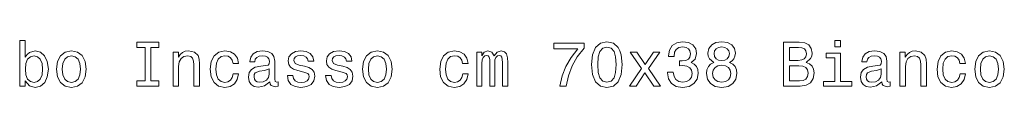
# Model space of a CAD drawing. Extents: x 242 to 1927, y 99 to 1406.
# Tile 8 of 11: x 1090 to 1402, y 1391 to 1406. Entities that reach past the tile are written whole.
import ezdxf

# ---------------------------------------------------------------- set-up
doc = ezdxf.new("R2010")
doc.units = 0

msp = doc.modelspace()

# ---------------------------------------------------------------- linework, layer by layer
at = {"color": 7, "lineweight": 13}
for points in [[(1091.67, 1392.97), (1092.98, 1391.42), (1094.78, 1390.91), (1096.47, 1391.29), (1097.83, 1392.44), (1098.67, 1394.28), (1099, 1396.72), (1098.67, 1399.16), (1097.81, 1400.98), (1096.47, 1402.11), (1094.78, 1402.51), (1093, 1401.99), (1092.28, 1401.34), (1091.67, 1400.47), (1091.67, 1405.78), (1089.9, 1405.78), (1089.9, 1391.29), (1091.67, 1391.29)], [(1129.68, 1392.99), (1127.1, 1392.99), (1127.1, 1391.29), (1134.12, 1391.29), (1134.12, 1392.99), (1131.53, 1392.99), (1131.53, 1403.6), (1134.12, 1403.6), (1134.12, 1405.29), (1127.1, 1405.29), (1127.1, 1403.6), (1129.68, 1403.6)], [(1261.39, 1391.29), (1263.43, 1391.29), (1264.09, 1394.62), (1265.26, 1397.73), (1266.92, 1400.61), (1269.07, 1403.32), (1269.07, 1404.99), (1259.47, 1404.99), (1259.47, 1403.16), (1267.14, 1403.16), (1264.92, 1400.43), (1263.24, 1397.59), (1262.07, 1394.56)], [(1271.47, 1398.13), (1271.78, 1394.97), (1272.72, 1392.71), (1274.24, 1391.34), (1276.34, 1390.89), (1278.41, 1391.34), (1279.93, 1392.71), (1280.85, 1394.97), (1281.18, 1398.13), (1280.85, 1401.28), (1280.47, 1402.53), (1279.93, 1403.56), (1278.41, 1404.93), (1276.34, 1405.4), (1274.24, 1404.93), (1272.72, 1403.54), (1271.78, 1401.28)], [(1273.41, 1398.13), (1273.57, 1400.57), (1274.08, 1402.33), (1274.98, 1403.36), (1276.34, 1403.72), (1277.67, 1403.36), (1278.58, 1402.33), (1279.08, 1400.57), (1279.24, 1398.13), (1279.08, 1395.67), (1278.58, 1393.92), (1277.67, 1392.89), (1276.34, 1392.55), (1274.98, 1392.89), (1274.08, 1393.92), (1273.57, 1395.67)], [(1295.54, 1395.69), (1295.54, 1395.55), (1295.86, 1393.61), (1296.81, 1392.16), (1298.3, 1391.23), (1300.28, 1390.89), (1302.38, 1391.23), (1303.95, 1392.12), (1304.96, 1393.53), (1305.32, 1395.35), (1305.16, 1396.54), (1304.72, 1397.51), (1303.99, 1398.25), (1303.02, 1398.8), (1304.34, 1399.89), (1304.8, 1401.62), (1304.5, 1403.2), (1303.63, 1404.39), (1302.22, 1405.13), (1300.28, 1405.4), (1298.47, 1405.07), (1297.07, 1404.19), (1296.17, 1402.77), (1295.86, 1400.9), (1295.86, 1400.76), (1297.66, 1400.76), (1297.82, 1402.05), (1298.34, 1402.97), (1299.19, 1403.54), (1300.38, 1403.74), (1301.43, 1403.58), (1302.2, 1403.16), (1302.66, 1402.47), (1302.84, 1401.54), (1302.66, 1400.55), (1302.18, 1399.89), (1301.33, 1399.48), (1300.18, 1399.36), (1299.39, 1399.38), (1299.39, 1397.79), (1300.38, 1397.83), (1301.65, 1397.65), (1302.6, 1397.17), (1303.17, 1396.38), (1303.37, 1395.35), (1303.15, 1394.18), (1302.56, 1393.31), (1301.63, 1392.77), (1300.4, 1392.59), (1299.13, 1392.79), (1298.2, 1393.39), (1297.62, 1394.36), (1297.4, 1395.69)], [(1310.27, 1398.84), (1309.24, 1398.27), (1308.53, 1397.49), (1308.09, 1396.5), (1307.95, 1395.31), (1308.27, 1393.51), (1309.2, 1392.12), (1310.71, 1391.23), (1312.77, 1390.89), (1314.81, 1391.23), (1316.32, 1392.12), (1317.25, 1393.51), (1317.59, 1395.31), (1317.43, 1396.5), (1317, 1397.49), (1316.28, 1398.27), (1315.27, 1398.84), (1316.08, 1399.32), (1316.64, 1399.99), (1316.98, 1400.8), (1317.11, 1401.78), (1316.78, 1403.22), (1315.94, 1404.37), (1314.56, 1405.11), (1312.77, 1405.4), (1310.95, 1405.11), (1309.58, 1404.37), (1308.71, 1403.22), (1308.41, 1401.78), (1308.51, 1400.8), (1308.85, 1399.99)], [(1310.33, 1401.62), (1310.49, 1402.51), (1310.97, 1403.2), (1311.74, 1403.62), (1312.77, 1403.78), (1313.78, 1403.62), (1314.54, 1403.2), (1315.03, 1402.51), (1315.21, 1401.62), (1315.03, 1400.72), (1314.54, 1400.01), (1313.78, 1399.55), (1312.77, 1399.4), (1311.74, 1399.57), (1310.97, 1400.01), (1310.49, 1400.72)], [(1339.58, 1398.86), (1340.99, 1400.03), (1341.35, 1400.82), (1341.47, 1401.78), (1341.21, 1403.3), (1340.43, 1404.39), (1339.15, 1405.05), (1337.38, 1405.29), (1332.4, 1405.29), (1332.4, 1391.29), (1337.66, 1391.29), (1339.54, 1391.58), (1340.93, 1392.4), (1341.8, 1393.72), (1342.1, 1395.49), (1341.92, 1396.68), (1341.43, 1397.67), (1340.65, 1398.4)], [(1337, 1399.48), (1334.25, 1399.48), (1334.25, 1403.62), (1337.16, 1403.62), (1338.25, 1403.5), (1339.01, 1403.14), (1339.48, 1402.51), (1339.64, 1401.58), (1339.46, 1400.66), (1338.97, 1400.01), (1338.15, 1399.61)], [(1350.51, 1405.78), (1348.64, 1405.78), (1348.64, 1403.76), (1350.51, 1403.76)], [(1097.18, 1396.72), (1096.98, 1394.91), (1096.43, 1393.57), (1095.57, 1392.77), (1094.48, 1392.51), (1093.29, 1392.77), (1092.42, 1393.57), (1091.87, 1394.89), (1091.69, 1396.72), (1091.87, 1398.54), (1092.42, 1399.85), (1093.29, 1400.63), (1094.48, 1400.92), (1095.57, 1400.63), (1096.43, 1399.83), (1096.98, 1398.52)], [(1101.62, 1396.7), (1101.94, 1394.24), (1102.87, 1392.42), (1104.34, 1391.29), (1106.32, 1390.91), (1108.28, 1391.29), (1109.75, 1392.4), (1110.68, 1394.22), (1111.02, 1396.7), (1110.68, 1399.16), (1109.75, 1401), (1108.28, 1402.11), (1106.32, 1402.51), (1104.34, 1402.11), (1102.87, 1400.98), (1101.94, 1399.16)], [(1103.43, 1396.72), (1103.62, 1398.54), (1104.18, 1399.85), (1105.09, 1400.66), (1106.32, 1400.94), (1107.53, 1400.66), (1108.44, 1399.87), (1109, 1398.54), (1109.2, 1396.72), (1109, 1394.89), (1108.44, 1393.55), (1107.53, 1392.75), (1106.32, 1392.48), (1105.09, 1392.75), (1104.18, 1393.55), (1103.62, 1394.89)], [(1138.57, 1391.29), (1140.35, 1391.29), (1140.35, 1397.55), (1140.53, 1398.98), (1141.12, 1400.03), (1142.02, 1400.68), (1143.23, 1400.92), (1144.2, 1400.72), (1144.81, 1400.17), (1145.11, 1399.26), (1145.21, 1398.05), (1145.21, 1391.29), (1146.99, 1391.29), (1146.99, 1398.42), (1146.91, 1399.85), (1146.54, 1401.04), (1145.35, 1402.13), (1143.5, 1402.51), (1142.47, 1402.37), (1141.6, 1401.99), (1140.85, 1401.34), (1140.27, 1400.47), (1140.27, 1402.13), (1138.57, 1402.13)], [(1157.62, 1398.54), (1159.37, 1398.54), (1159.01, 1400.15), (1158.14, 1401.42), (1156.79, 1402.21), (1155.04, 1402.51), (1153.1, 1402.11), (1151.63, 1400.98), (1150.7, 1399.14), (1150.38, 1396.68), (1150.68, 1394.24), (1151.59, 1392.42), (1153.02, 1391.29), (1154.98, 1390.91), (1156.71, 1391.21), (1158.06, 1392.06), (1158.99, 1393.39), (1159.39, 1395.17), (1157.7, 1395.17), (1157.4, 1394.04), (1156.83, 1393.19), (1156.02, 1392.67), (1155.04, 1392.51), (1153.81, 1392.77), (1152.92, 1393.57), (1152.37, 1394.89), (1152.19, 1396.74), (1152.37, 1398.56), (1152.94, 1399.87), (1153.85, 1400.68), (1155.04, 1400.96), (1156.09, 1400.78), (1156.87, 1400.31), (1157.4, 1399.55)], [(1169.3, 1392.71), (1169.3, 1392.65), (1169.4, 1391.96), (1169.7, 1391.48), (1170.97, 1391.09), (1171.96, 1391.25), (1171.96, 1392.63), (1171.54, 1392.57), (1170.97, 1392.83), (1170.87, 1393.63), (1170.87, 1399.24), (1170.63, 1400.68), (1169.92, 1401.68), (1168.69, 1402.29), (1166.96, 1402.51), (1165.26, 1402.27), (1164.01, 1401.58), (1163.23, 1400.51), (1162.96, 1399.1), (1162.96, 1398.98), (1164.56, 1398.98), (1164.7, 1399.83), (1165.14, 1400.43), (1165.87, 1400.8), (1166.9, 1400.94), (1167.89, 1400.84), (1168.59, 1400.53), (1169.02, 1400.01), (1169.16, 1399.28), (1169.08, 1398.44), (1168.75, 1398.01), (1167.95, 1397.81), (1166.43, 1397.65), (1164.7, 1397.29), (1163.47, 1396.64), (1162.74, 1395.63), (1162.52, 1394.14), (1162.72, 1392.81), (1163.35, 1391.82), (1164.36, 1391.19), (1165.75, 1390.97), (1167.62, 1391.4)], [(1180.31, 1397.61), (1178.6, 1398.01), (1177.33, 1398.48), (1176.9, 1399.42), (1177.02, 1400.09), (1177.45, 1400.57), (1178.13, 1400.88), (1179.12, 1401), (1180.07, 1400.88), (1180.82, 1400.51), (1181.3, 1399.97), (1181.5, 1399.24), (1183.24, 1399.24), (1183.24, 1399.28), (1182.94, 1400.59), (1182.11, 1401.62), (1180.82, 1402.27), (1179.12, 1402.51), (1177.41, 1402.27), (1176.16, 1401.6), (1175.37, 1400.61), (1175.13, 1399.36), (1175.31, 1398.15), (1175.87, 1397.31), (1176.8, 1396.7), (1178.15, 1396.28), (1180.13, 1395.79), (1181.34, 1395.29), (1181.66, 1394.89), (1181.79, 1394.28), (1181.6, 1393.53), (1181.12, 1392.97), (1180.33, 1392.61), (1179.28, 1392.48), (1178.17, 1392.61), (1177.37, 1393.03), (1176.82, 1393.72), (1176.6, 1394.66), (1174.89, 1394.66), (1175.17, 1393.05), (1176, 1391.88), (1177.31, 1391.17), (1179.12, 1390.91), (1181.02, 1391.17), (1182.41, 1391.88), (1183.26, 1393.01), (1183.56, 1394.48), (1183.34, 1395.75), (1182.71, 1396.62), (1181.68, 1397.19)], [(1192.46, 1397.61), (1190.74, 1398.01), (1189.47, 1398.48), (1189.05, 1399.42), (1189.17, 1400.09), (1189.59, 1400.57), (1190.28, 1400.88), (1191.27, 1401), (1192.21, 1400.88), (1192.96, 1400.51), (1193.45, 1399.97), (1193.65, 1399.24), (1195.38, 1399.24), (1195.38, 1399.28), (1195.08, 1400.59), (1194.25, 1401.62), (1192.96, 1402.27), (1191.27, 1402.51), (1189.55, 1402.27), (1188.3, 1401.6), (1187.51, 1400.61), (1187.27, 1399.36), (1187.45, 1398.15), (1188.02, 1397.31), (1188.95, 1396.7), (1190.3, 1396.28), (1192.28, 1395.79), (1193.49, 1395.29), (1193.81, 1394.89), (1193.93, 1394.28), (1193.75, 1393.53), (1193.26, 1392.97), (1192.48, 1392.61), (1191.43, 1392.48), (1190.32, 1392.61), (1189.51, 1393.03), (1188.97, 1393.72), (1188.74, 1394.66), (1187.03, 1394.66), (1187.31, 1393.05), (1188.14, 1391.88), (1189.45, 1391.17), (1191.27, 1390.91), (1193.16, 1391.17), (1194.55, 1391.88), (1195.4, 1393.01), (1195.7, 1394.48), (1195.48, 1395.75), (1194.86, 1396.62), (1193.83, 1397.19)], [(1198.77, 1396.7), (1199.09, 1394.24), (1200.02, 1392.42), (1201.49, 1391.29), (1203.47, 1390.91), (1205.43, 1391.29), (1206.9, 1392.4), (1207.83, 1394.22), (1208.17, 1396.7), (1207.83, 1399.16), (1206.9, 1401), (1205.43, 1402.11), (1203.47, 1402.51), (1201.49, 1402.11), (1200.02, 1400.98), (1199.09, 1399.16)], [(1200.59, 1396.72), (1200.77, 1398.54), (1201.33, 1399.85), (1202.24, 1400.66), (1203.47, 1400.94), (1204.68, 1400.66), (1205.59, 1399.87), (1206.15, 1398.54), (1206.36, 1396.72), (1206.15, 1394.89), (1205.59, 1393.55), (1204.68, 1392.75), (1203.47, 1392.48), (1202.24, 1392.75), (1201.33, 1393.55), (1200.77, 1394.89)], [(1230.48, 1398.54), (1232.24, 1398.54), (1231.87, 1400.15), (1231.01, 1401.42), (1229.66, 1402.21), (1227.9, 1402.51), (1225.96, 1402.11), (1224.49, 1400.98), (1223.56, 1399.14), (1223.24, 1396.68), (1223.54, 1394.24), (1224.45, 1392.42), (1225.88, 1391.29), (1227.84, 1390.91), (1229.58, 1391.21), (1230.93, 1392.06), (1231.85, 1393.39), (1232.26, 1395.17), (1230.56, 1395.17), (1230.26, 1394.04), (1229.7, 1393.19), (1228.89, 1392.67), (1227.9, 1392.51), (1226.67, 1392.77), (1225.78, 1393.57), (1225.24, 1394.89), (1225.06, 1396.74), (1225.24, 1398.56), (1225.8, 1399.87), (1226.71, 1400.68), (1227.9, 1400.96), (1228.95, 1400.78), (1229.74, 1400.31), (1230.26, 1399.55)], [(1235.02, 1391.29), (1236.66, 1391.29), (1236.66, 1398.54), (1236.76, 1399.63), (1237.06, 1400.41), (1237.52, 1400.88), (1238.13, 1401.06), (1238.61, 1400.9), (1238.94, 1400.49), (1239.1, 1399.81), (1239.16, 1398.9), (1239.16, 1391.29), (1240.69, 1391.29), (1240.69, 1398.54), (1240.79, 1399.61), (1241.09, 1400.39), (1241.58, 1400.88), (1242.18, 1401.06), (1242.67, 1400.9), (1242.99, 1400.49), (1243.19, 1398.9), (1243.19, 1391.29), (1244.83, 1391.29), (1244.83, 1398.78), (1244.72, 1400.33), (1244.4, 1401.52), (1243.76, 1402.25), (1242.71, 1402.51), (1241.48, 1402.11), (1240.53, 1400.94), (1239.78, 1402.09), (1238.53, 1402.51), (1237.38, 1402.11), (1236.6, 1400.98), (1236.6, 1402.13), (1235.02, 1402.13)], [(1285.6, 1391.29), (1288.38, 1395.51), (1291.24, 1391.29), (1293.38, 1391.29), (1289.51, 1396.88), (1293.16, 1402.13), (1291.1, 1402.13), (1288.46, 1398.19), (1285.82, 1402.13), (1283.72, 1402.13), (1287.31, 1396.86), (1283.52, 1391.29)], [(1350.45, 1392.79), (1350.45, 1401.76), (1345.89, 1401.76), (1345.89, 1400.25), (1348.68, 1400.25), (1348.68, 1392.79), (1345.04, 1392.79), (1345.04, 1391.29), (1354.12, 1391.29), (1354.12, 1392.79)], [(1363.6, 1392.71), (1363.6, 1392.65), (1363.7, 1391.96), (1364.01, 1391.48), (1365.28, 1391.09), (1366.27, 1391.25), (1366.27, 1392.63), (1365.84, 1392.57), (1365.28, 1392.83), (1365.18, 1393.63), (1365.18, 1399.24), (1364.94, 1400.68), (1364.23, 1401.68), (1363, 1402.29), (1361.26, 1402.51), (1359.57, 1402.27), (1358.32, 1401.58), (1357.53, 1400.51), (1357.27, 1399.1), (1357.27, 1398.98), (1358.86, 1398.98), (1359, 1399.83), (1359.45, 1400.43), (1360.17, 1400.8), (1361.2, 1400.94), (1362.19, 1400.84), (1362.9, 1400.53), (1363.32, 1400.01), (1363.46, 1399.28), (1363.38, 1398.44), (1363.06, 1398.01), (1362.25, 1397.81), (1360.74, 1397.65), (1359, 1397.29), (1357.77, 1396.64), (1357.05, 1395.63), (1356.83, 1394.14), (1357.03, 1392.81), (1357.65, 1391.82), (1358.66, 1391.19), (1360.05, 1390.97), (1361.93, 1391.4)], [(1369.31, 1391.29), (1371.09, 1391.29), (1371.09, 1397.55), (1371.27, 1398.98), (1371.85, 1400.03), (1372.76, 1400.68), (1373.97, 1400.92), (1374.94, 1400.72), (1375.55, 1400.17), (1375.85, 1399.26), (1375.95, 1398.05), (1375.95, 1391.29), (1377.73, 1391.29), (1377.73, 1398.42), (1377.64, 1399.85), (1377.28, 1401.04), (1376.09, 1402.13), (1374.24, 1402.51), (1373.21, 1402.37), (1372.34, 1401.99), (1371.59, 1401.34), (1371.01, 1400.47), (1371.01, 1402.13), (1369.31, 1402.13)], [(1388.36, 1398.54), (1390.11, 1398.54), (1389.75, 1400.15), (1388.88, 1401.42), (1387.53, 1402.21), (1385.77, 1402.51), (1383.84, 1402.11), (1382.36, 1400.98), (1381.44, 1399.14), (1381.11, 1396.68), (1381.42, 1394.24), (1382.32, 1392.42), (1383.76, 1391.29), (1385.71, 1390.91), (1387.45, 1391.21), (1388.8, 1392.06), (1389.73, 1393.39), (1390.13, 1395.17), (1388.44, 1395.17), (1388.13, 1394.04), (1387.57, 1393.19), (1386.76, 1392.67), (1385.77, 1392.51), (1384.54, 1392.77), (1383.66, 1393.57), (1383.11, 1394.89), (1382.93, 1396.74), (1383.11, 1398.56), (1383.68, 1399.87), (1384.58, 1400.68), (1385.77, 1400.96), (1386.82, 1400.78), (1387.61, 1400.31), (1388.13, 1399.55)], [(1393.08, 1396.7), (1393.4, 1394.24), (1394.33, 1392.42), (1395.8, 1391.29), (1397.78, 1390.91), (1399.73, 1391.29), (1401.21, 1392.4), (1402.13, 1394.22), (1402.48, 1396.7), (1402.13, 1399.16), (1401.21, 1401), (1399.73, 1402.11), (1397.78, 1402.51), (1395.8, 1402.11), (1394.33, 1400.98), (1393.4, 1399.16)], [(1394.89, 1396.72), (1395.07, 1398.54), (1395.64, 1399.85), (1396.55, 1400.66), (1397.78, 1400.94), (1398.99, 1400.66), (1399.9, 1399.87), (1400.46, 1398.54), (1400.66, 1396.72), (1400.46, 1394.89), (1399.9, 1393.55), (1398.99, 1392.75), (1397.78, 1392.48), (1396.55, 1392.75), (1395.64, 1393.55), (1395.07, 1394.89)], [(1309.88, 1395.35), (1310.07, 1396.42), (1310.65, 1397.23), (1311.56, 1397.75), (1312.77, 1397.93), (1313.96, 1397.75), (1314.87, 1397.23), (1315.45, 1396.42), (1315.65, 1395.35), (1315.45, 1394.2), (1314.87, 1393.33), (1313.96, 1392.77), (1312.77, 1392.59), (1311.56, 1392.77), (1310.65, 1393.33), (1310.07, 1394.2)], [(1337.44, 1392.97), (1334.25, 1392.97), (1334.25, 1397.79), (1337.26, 1397.79), (1338.53, 1397.65), (1339.44, 1397.23), (1339.98, 1396.5), (1340.16, 1395.45), (1339.98, 1394.34), (1339.48, 1393.57), (1338.63, 1393.11)], [(1169.1, 1395.09), (1168.85, 1394.04), (1168.21, 1393.23), (1167.24, 1392.71), (1166.05, 1392.53), (1165.28, 1392.63), (1164.74, 1392.95), (1164.4, 1393.51), (1164.3, 1394.3), (1164.38, 1395.01), (1164.7, 1395.51), (1165.99, 1396.08), (1167.62, 1396.32), (1169.1, 1396.8)], [(1363.4, 1395.09), (1363.16, 1394.04), (1362.51, 1393.23), (1361.55, 1392.71), (1360.36, 1392.53), (1359.59, 1392.63), (1359.04, 1392.95), (1358.7, 1393.51), (1358.6, 1394.3), (1358.68, 1395.01), (1359, 1395.51), (1360.3, 1396.08), (1361.93, 1396.32), (1363.4, 1396.8)]]:
    msp.add_lwpolyline(points, close=True, dxfattribs=at)

doc.saveas('drawing.dxf')
